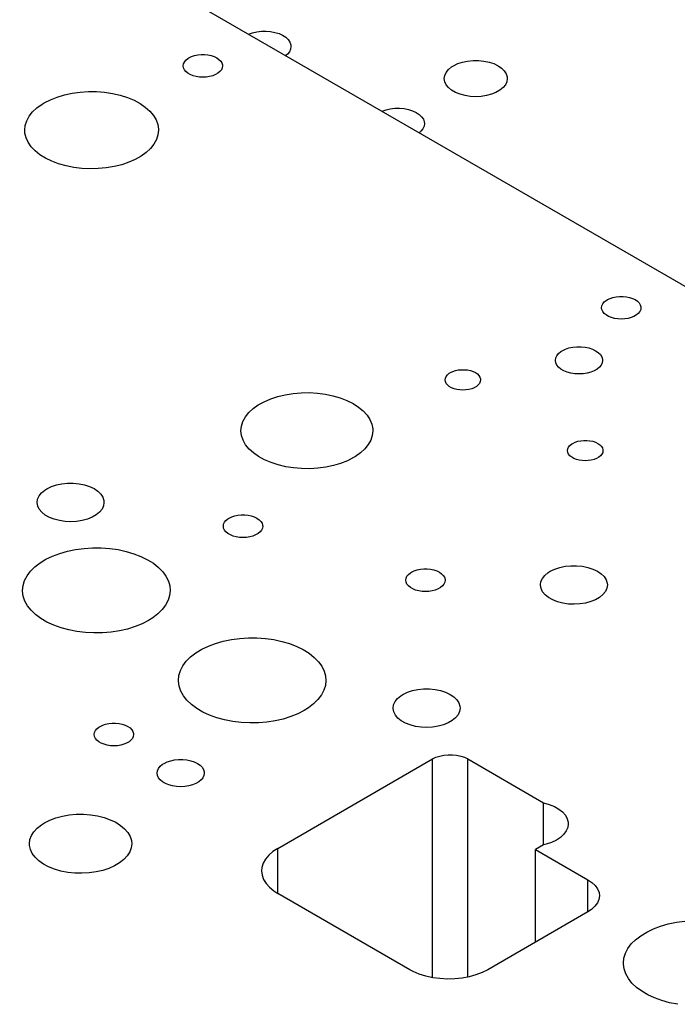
# Model space of a CAD drawing. Header units: inches. Extents: x 3 to 289, y 4 to 291.
# Tile 181 of 256: x 168.31 to 173.53, y 109.8 to 117.62. Entities that reach past the tile are written whole.
import ezdxf

# ---------------------------------------------------------------- set-up
doc = ezdxf.new("R2010")
doc.units = ezdxf.units.IN
doc.header["$LTSCALE"] = 0.5
doc.header["$MEASUREMENT"] = 0
doc.layers.add('MFB', color=7, linetype='Continuous')

msp = doc.modelspace()

# ---------------------------------------------------------------- linework, layer by layer
at = {"layer": 'MFB', "color": 254, "linetype": 'Continuous'}
for p, q in [((166.6275, 119.5229), (173.6986, 115.4404)), ((170.1258, 117.5031), (170.1572, 117.5142)), ((170.1572, 117.5142), (170.1914, 117.522)), ((170.1914, 117.522), (170.2274, 117.5263)), ((170.2274, 117.5263), (170.2642, 117.5268)), ((170.2642, 117.5268), (170.3005, 117.5237)), ((170.3005, 117.5237), (170.3354, 117.517)), ((170.3354, 117.517), (170.3677, 117.5069)), ((170.3677, 117.5069), (170.3965, 117.4937)), ((170.3965, 117.4937), (170.4209, 117.4778)), ((170.4209, 117.4778), (170.4402, 117.4597)), ((170.4402, 117.4597), (170.4537, 117.44)), ((170.4537, 117.44), (170.461, 117.4192)), ((170.461, 117.4192), (170.4624, 117.4053)), ((169.6731, 117.3244), (169.6967, 117.3323)), ((169.6967, 117.3323), (169.7223, 117.3377)), ((169.7223, 117.3377), (169.7491, 117.3404)), ((169.7491, 117.3404), (169.7764, 117.3404)), ((169.7764, 117.3404), (169.8032, 117.3377)), ((169.8032, 117.3377), (169.8288, 117.3323)), ((169.8288, 117.3323), (169.8524, 117.3244)), ((170.4341, 117.3444), (170.4209, 117.3328)), ((170.4497, 117.3636), (170.4341, 117.3444)), ((170.4592, 117.3841), (170.4497, 117.3636)), ((170.4624, 117.4053), (170.4592, 117.3841)), ((169.6065, 117.2505), (169.6089, 117.2662)), ((169.6089, 117.2349), (169.6065, 117.2505)), ((169.6089, 117.2662), (169.6159, 117.2814)), ((169.6159, 117.2814), (169.6274, 117.2956)), ((169.6274, 117.2956), (169.6431, 117.3085)), ((169.6431, 117.3085), (169.6523, 117.3143)), ((169.6523, 117.3143), (169.6731, 117.3244)), ((169.8524, 117.3244), (169.8732, 117.3143)), ((169.8732, 117.3143), (169.8908, 117.3023)), ((169.8908, 117.3023), (169.9044, 117.2886)), ((169.9044, 117.2886), (169.9137, 117.2739)), ((169.9137, 117.2739), (169.9184, 117.2584)), ((169.919, 117.2505), (169.9166, 117.2349)), ((169.9184, 117.2584), (169.919, 117.2505)), ((171.7393, 117.2429), (171.754, 117.2522)), ((171.754, 117.2522), (171.7874, 117.2684)), ((171.7874, 117.2684), (171.8252, 117.2809)), ((171.8252, 117.2809), (171.8661, 117.2895)), ((171.8661, 117.2895), (171.909, 117.2939)), ((171.909, 117.2939), (171.9526, 117.2939)), ((171.9526, 117.2939), (171.9955, 117.2895)), ((171.9955, 117.2895), (172.0365, 117.2809)), ((172.0365, 117.2809), (172.0742, 117.2684)), ((172.0742, 117.2684), (172.1076, 117.2522)), ((172.1076, 117.2522), (172.1356, 117.2329)), ((169.6159, 117.2197), (169.6089, 117.2349)), ((169.6274, 117.2054), (169.6159, 117.2197)), ((169.6431, 117.1925), (169.6274, 117.2054)), ((169.6623, 117.1814), (169.6431, 117.1925)), ((169.6846, 117.1724), (169.6623, 117.1814)), ((169.7093, 117.1658), (169.6846, 117.1724)), ((169.8409, 117.1724), (169.8162, 117.1658)), ((169.8632, 117.1814), (169.8409, 117.1724)), ((169.8825, 117.1925), (169.8632, 117.1814)), ((169.8981, 117.2054), (169.8825, 117.1925)), ((169.9096, 117.2197), (169.8981, 117.2054)), ((169.9166, 117.2349), (169.9096, 117.2197)), ((171.6808, 117.1501), (171.6846, 117.1752)), ((171.6846, 117.1752), (171.6959, 117.1995)), ((171.6959, 117.1995), (171.7143, 117.2223)), ((171.7143, 117.2223), (171.7393, 117.2429)), ((172.1356, 117.2329), (172.1574, 117.2111)), ((172.1574, 117.2111), (172.1723, 117.1875)), ((172.1723, 117.1875), (172.1799, 117.1627)), ((169.7356, 117.1617), (169.7093, 117.1658)), ((169.7628, 117.1603), (169.7356, 117.1617)), ((169.7899, 117.1617), (169.7628, 117.1603)), ((169.8162, 117.1658), (169.7899, 117.1617)), ((171.6846, 117.1251), (171.6808, 117.1501)), ((171.6959, 117.1008), (171.6846, 117.1251)), ((171.7143, 117.078), (171.6959, 117.1008)), ((172.1657, 117.1008), (172.1473, 117.078)), ((172.177, 117.1251), (172.1657, 117.1008)), ((172.1808, 117.1501), (172.177, 117.1251)), ((172.1799, 117.1627), (172.1808, 117.1501)), ((168.6058, 117.0033), (168.6636, 117.0206)), ((168.6636, 117.0206), (168.7247, 117.0337)), ((168.7247, 117.0337), (168.7881, 117.0424)), ((168.7881, 117.0424), (168.8529, 117.0466)), ((168.8529, 117.0466), (168.918, 117.0461)), ((168.918, 117.0461), (168.9826, 117.041)), ((168.9826, 117.041), (169.0456, 117.0314)), ((169.0456, 117.0314), (169.1061, 117.0175)), ((169.1061, 117.0175), (169.1632, 116.9993)), ((171.7393, 117.0573), (171.7143, 117.078)), ((171.7701, 117.0396), (171.7393, 117.0573)), ((171.8058, 117.0251), (171.7701, 117.0396)), ((171.8453, 117.0145), (171.8058, 117.0251)), ((172.0558, 117.0251), (172.0163, 117.0145)), ((172.0915, 117.0396), (172.0558, 117.0251)), ((172.1223, 117.0573), (172.0915, 117.0396)), ((172.1473, 117.078), (172.1223, 117.0573)), ((168.4446, 116.9168), (168.4853, 116.9462)), ((168.4853, 116.9462), (168.5032, 116.9571)), ((168.5032, 116.9571), (168.552, 116.982)), ((168.552, 116.982), (168.6058, 117.0033)), ((169.1632, 116.9993), (169.216, 116.9773)), ((169.216, 116.9773), (169.2637, 116.9517)), ((169.2637, 116.9517), (169.3056, 116.9229)), ((171.8874, 117.008), (171.8453, 117.0145)), ((171.9308, 117.0058), (171.8874, 117.008)), ((171.9742, 117.008), (171.9308, 117.0058)), ((172.0163, 117.0145), (171.9742, 117.008)), ((168.3832, 116.8506), (168.4104, 116.8848)), ((168.4104, 116.8848), (168.4446, 116.9168)), ((169.3056, 116.9229), (169.3412, 116.8913)), ((169.3412, 116.8913), (169.3697, 116.8575)), ((171.1865, 116.8908), (171.2178, 116.9019)), ((171.2178, 116.9019), (171.252, 116.9097)), ((171.252, 116.9097), (171.2881, 116.9139)), ((171.2881, 116.9139), (171.3248, 116.9145)), ((171.3248, 116.9145), (171.3612, 116.9114)), ((171.3612, 116.9114), (171.3961, 116.9046)), ((171.3961, 116.9046), (171.4284, 116.8945)), ((171.4284, 116.8945), (171.4572, 116.8813)), ((171.4572, 116.8813), (171.4816, 116.8654)), ((171.4816, 116.8654), (171.5008, 116.8473)), ((168.3516, 116.7778), (168.3636, 116.8147)), ((168.3636, 116.8147), (168.3832, 116.8506)), ((169.3697, 116.8575), (169.3909, 116.8219)), ((169.3909, 116.8219), (169.4044, 116.7851)), ((169.4044, 116.7851), (169.41, 116.7477)), ((171.5008, 116.8473), (171.5143, 116.8276)), ((171.5143, 116.8276), (171.5217, 116.8068)), ((171.5231, 116.7929), (171.5198, 116.7718)), ((171.5217, 116.8068), (171.5231, 116.7929)), ((168.3476, 116.7402), (168.3516, 116.7778)), ((168.3491, 116.7178), (168.3476, 116.7402)), ((168.3578, 116.6805), (168.3491, 116.7178)), ((169.4061, 116.7027), (169.3942, 116.6657)), ((169.4101, 116.7402), (169.4061, 116.7027)), ((169.41, 116.7477), (169.4101, 116.7402)), ((171.4948, 116.732), (171.4816, 116.7204)), ((171.5103, 116.7513), (171.4948, 116.732)), ((171.5198, 116.7718), (171.5103, 116.7513)), ((168.3744, 116.6441), (168.3578, 116.6805)), ((168.3986, 116.6092), (168.3744, 116.6441)), ((169.3745, 116.6298), (169.3474, 116.5956)), ((169.3942, 116.6657), (169.3745, 116.6298)), ((168.43, 116.5762), (168.3986, 116.6092)), ((168.4681, 116.5457), (168.43, 116.5762)), ((168.5124, 116.5181), (168.4681, 116.5457)), ((169.3132, 116.5636), (169.2725, 116.5342)), ((169.3474, 116.5956), (169.3132, 116.5636)), ((168.5623, 116.4939), (168.5124, 116.5181)), ((168.6169, 116.4734), (168.5623, 116.4939)), ((168.6755, 116.4569), (168.6169, 116.4734)), ((169.174, 116.4852), (169.1177, 116.4662)), ((169.2258, 116.5079), (169.174, 116.4852)), ((169.2725, 116.5342), (169.2258, 116.5079)), ((168.7371, 116.4446), (168.6755, 116.4569)), ((168.8008, 116.4368), (168.7371, 116.4446)), ((168.8657, 116.4336), (168.8008, 116.4368)), ((168.9309, 116.435), (168.8657, 116.4336)), ((168.9952, 116.4409), (168.9309, 116.435)), ((169.0578, 116.4514), (168.9952, 116.4409)), ((169.1177, 116.4662), (169.0578, 116.4514)), ((172.9401, 115.3622), (172.9516, 115.3764)), ((172.9516, 115.3764), (172.9672, 115.3893)), ((172.9672, 115.3893), (172.9764, 115.3951)), ((172.9764, 115.3951), (172.9973, 115.4052)), ((172.9973, 115.4052), (173.0209, 115.4131)), ((173.0209, 115.4131), (173.0465, 115.4185)), ((173.0465, 115.4185), (173.0733, 115.4212)), ((173.0733, 115.4212), (173.1005, 115.4212)), ((173.1005, 115.4212), (173.1274, 115.4185)), ((173.1274, 115.4185), (173.1529, 115.4131)), ((173.1529, 115.4131), (173.1765, 115.4052)), ((173.1765, 115.4052), (173.1974, 115.3951)), ((173.1974, 115.3951), (173.2149, 115.3831)), ((173.2149, 115.3831), (173.2285, 115.3695)), ((172.9307, 115.3313), (172.933, 115.347)), ((172.933, 115.3157), (172.9307, 115.3313)), ((172.933, 115.347), (172.9401, 115.3622)), ((172.9401, 115.3005), (172.933, 115.3157)), ((172.9516, 115.2862), (172.9401, 115.3005)), ((173.2337, 115.3005), (173.2222, 115.2862)), ((173.2285, 115.3695), (173.2378, 115.3547)), ((173.2408, 115.3157), (173.2337, 115.3005)), ((173.2378, 115.3547), (173.2426, 115.3392)), ((173.2432, 115.3313), (173.2408, 115.3157)), ((173.2426, 115.3392), (173.2432, 115.3313)), ((172.9672, 115.2734), (172.9516, 115.2862)), ((172.9865, 115.2622), (172.9672, 115.2734)), ((173.0088, 115.2532), (172.9865, 115.2622)), ((173.0335, 115.2466), (173.0088, 115.2532)), ((173.0598, 115.2425), (173.0335, 115.2466)), ((173.0869, 115.2411), (173.0598, 115.2425)), ((173.114, 115.2425), (173.0869, 115.2411)), ((173.1404, 115.2466), (173.114, 115.2425)), ((173.165, 115.2532), (173.1404, 115.2466)), ((173.1873, 115.2622), (173.165, 115.2532)), ((173.2066, 115.2734), (173.1873, 115.2622)), ((173.2222, 115.2862), (173.2066, 115.2734)), ((172.5883, 114.9672), (172.607, 114.9827)), ((172.607, 114.9827), (172.6181, 114.9897)), ((172.6181, 114.9897), (172.6431, 115.0018)), ((172.6431, 115.0018), (172.6714, 115.0112)), ((172.6714, 115.0112), (172.7021, 115.0177)), ((172.7021, 115.0177), (172.7343, 115.0209)), ((172.7343, 115.0209), (172.767, 115.0209)), ((172.767, 115.0209), (172.7992, 115.0177)), ((172.7992, 115.0177), (172.8299, 115.0112)), ((172.8299, 115.0112), (172.8582, 115.0018)), ((172.8582, 115.0018), (172.8832, 114.9897)), ((172.8832, 114.9897), (172.9043, 114.9752)), ((172.5632, 114.9131), (172.566, 114.9319)), ((172.566, 114.8943), (172.5632, 114.9131)), ((172.566, 114.9319), (172.5745, 114.9501)), ((172.5745, 114.9501), (172.5883, 114.9672)), ((172.9043, 114.9752), (172.9206, 114.9589)), ((172.9206, 114.9589), (172.9318, 114.9411)), ((172.9318, 114.9411), (172.9374, 114.9225)), ((172.9382, 114.9131), (172.9353, 114.8943)), ((172.9374, 114.9225), (172.9382, 114.9131)), ((171.7477, 114.8247), (171.7689, 114.8318)), ((171.7689, 114.8318), (171.7919, 114.8367)), ((171.7919, 114.8367), (171.8161, 114.8391)), ((171.8161, 114.8391), (171.8406, 114.8391)), ((171.8406, 114.8391), (171.8647, 114.8367)), ((171.8647, 114.8367), (171.8877, 114.8318)), ((171.8877, 114.8318), (171.909, 114.8247)), ((172.5745, 114.8761), (172.566, 114.8943)), ((172.5883, 114.859), (172.5745, 114.8761)), ((172.607, 114.8435), (172.5883, 114.859)), ((172.6301, 114.8302), (172.607, 114.8435)), ((172.6569, 114.8194), (172.6301, 114.8302)), ((172.8712, 114.8302), (172.8444, 114.8194)), ((172.8943, 114.8435), (172.8712, 114.8302)), ((172.913, 114.859), (172.8943, 114.8435)), ((172.9269, 114.8761), (172.913, 114.859)), ((172.9353, 114.8943), (172.9269, 114.8761)), ((171.6877, 114.7582), (171.6898, 114.7723)), ((171.6898, 114.7441), (171.6877, 114.7582)), ((171.6898, 114.7723), (171.6962, 114.786)), ((171.6962, 114.786), (171.7065, 114.7988)), ((171.7065, 114.7988), (171.7206, 114.8104)), ((171.7206, 114.8104), (171.7289, 114.8156)), ((171.7289, 114.8156), (171.7477, 114.8247)), ((171.909, 114.8247), (171.9278, 114.8156)), ((171.9278, 114.8156), (171.9435, 114.8048)), ((171.9435, 114.8048), (171.9558, 114.7925)), ((171.9558, 114.7925), (171.9641, 114.7792)), ((171.9641, 114.7792), (171.9684, 114.7653)), ((171.9689, 114.7582), (171.9668, 114.7441)), ((171.9684, 114.7653), (171.9689, 114.7582)), ((172.6865, 114.8114), (172.6569, 114.8194)), ((172.7181, 114.8065), (172.6865, 114.8114)), ((172.7507, 114.8049), (172.7181, 114.8065)), ((172.7832, 114.8065), (172.7507, 114.8049)), ((172.8148, 114.8114), (172.7832, 114.8065)), ((172.8444, 114.8194), (172.8148, 114.8114)), ((171.6962, 114.7305), (171.6898, 114.7441)), ((171.7065, 114.7176), (171.6962, 114.7305)), ((171.7206, 114.706), (171.7065, 114.7176)), ((171.7379, 114.696), (171.7206, 114.706)), ((171.758, 114.6879), (171.7379, 114.696)), ((171.7802, 114.6819), (171.758, 114.6879)), ((171.8039, 114.6783), (171.7802, 114.6819)), ((171.8283, 114.677), (171.8039, 114.6783)), ((171.8527, 114.6783), (171.8283, 114.677)), ((171.8764, 114.6819), (171.8527, 114.6783)), ((171.8986, 114.6879), (171.8764, 114.6819)), ((171.9187, 114.696), (171.8986, 114.6879)), ((171.936, 114.706), (171.9187, 114.696)), ((171.9501, 114.7176), (171.936, 114.706)), ((171.9605, 114.7305), (171.9501, 114.7176)), ((171.9668, 114.7441), (171.9605, 114.7305)), ((170.2497, 114.5847), (170.3015, 114.6071)), ((170.3015, 114.6071), (170.3576, 114.6257)), ((170.3576, 114.6257), (170.4173, 114.6401)), ((170.4173, 114.6401), (170.4796, 114.6501)), ((170.4796, 114.6501), (170.5435, 114.6557)), ((170.5435, 114.6557), (170.6082, 114.6566)), ((170.6082, 114.6566), (170.6726, 114.653)), ((170.6726, 114.653), (170.7357, 114.6447)), ((170.7357, 114.6447), (170.7965, 114.6321)), ((170.7965, 114.6321), (170.8542, 114.6152)), ((170.8542, 114.6152), (170.9078, 114.5943)), ((170.9078, 114.5943), (170.9566, 114.5698)), ((170.1283, 114.4981), (170.1625, 114.5298)), ((170.1625, 114.5298), (170.2032, 114.5588)), ((170.2032, 114.5588), (170.2497, 114.5847)), ((170.9566, 114.5698), (170.9998, 114.542)), ((170.9998, 114.542), (171.0367, 114.5113)), ((170.0815, 114.4286), (170.1012, 114.4642)), ((170.1012, 114.4642), (170.1283, 114.4981)), ((171.0367, 114.5113), (171.0667, 114.4782)), ((171.0667, 114.4782), (171.0895, 114.4433)), ((171.0895, 114.4433), (171.1046, 114.407)), ((170.0656, 114.3546), (170.0696, 114.3919)), ((170.0696, 114.3919), (170.0815, 114.4286)), ((171.1046, 114.407), (171.1118, 114.3699)), ((171.1118, 114.3699), (171.1125, 114.3546)), ((170.0656, 114.3525), (170.0656, 114.3546)), ((170.0701, 114.3153), (170.0656, 114.3525)), ((170.0824, 114.2786), (170.0701, 114.3153)), ((171.0966, 114.2806), (171.0769, 114.2451)), ((171.1085, 114.3173), (171.0966, 114.2806)), ((171.1125, 114.3546), (171.1085, 114.3173)), ((170.1025, 114.2431), (170.0824, 114.2786)), ((170.1301, 114.2093), (170.1025, 114.2431)), ((170.1646, 114.1778), (170.1301, 114.2093)), ((171.0498, 114.2112), (171.0156, 114.1795)), ((171.0769, 114.2451), (171.0498, 114.2112)), ((172.66, 114.1969), (172.6621, 114.211)), ((172.6621, 114.211), (172.6684, 114.2247)), ((172.6684, 114.2247), (172.6788, 114.2375)), ((172.6788, 114.2375), (172.6929, 114.2491)), ((172.6929, 114.2491), (172.7011, 114.2543)), ((172.7011, 114.2543), (172.7199, 114.2634)), ((172.7199, 114.2634), (172.7412, 114.2705)), ((172.7412, 114.2705), (172.7642, 114.2753)), ((172.7642, 114.2753), (172.7883, 114.2778)), ((172.7883, 114.2778), (172.8128, 114.2778)), ((172.8128, 114.2778), (172.837, 114.2753)), ((172.837, 114.2753), (172.86, 114.2705)), ((172.86, 114.2705), (172.8812, 114.2634)), ((172.8812, 114.2634), (172.9, 114.2543)), ((172.9, 114.2543), (172.9158, 114.2435)), ((172.9158, 114.2435), (172.928, 114.2312)), ((172.928, 114.2312), (172.9364, 114.2179)), ((172.9364, 114.2179), (172.9407, 114.204)), ((172.9407, 114.204), (172.9412, 114.1969)), ((170.2056, 114.1489), (170.1646, 114.1778)), ((170.2525, 114.1231), (170.2056, 114.1489)), ((170.3045, 114.101), (170.2525, 114.1231)), ((170.9592, 114.1409), (170.9107, 114.1162)), ((170.9749, 114.1504), (170.9592, 114.1409)), ((171.0156, 114.1795), (170.9749, 114.1504)), ((172.6621, 114.1828), (172.66, 114.1969)), ((172.6684, 114.1691), (172.6621, 114.1828)), ((172.6788, 114.1563), (172.6684, 114.1691)), ((172.6929, 114.1447), (172.6788, 114.1563)), ((172.7102, 114.1347), (172.6929, 114.1447)), ((172.7303, 114.1266), (172.7102, 114.1347)), ((172.7525, 114.1206), (172.7303, 114.1266)), ((172.8709, 114.1266), (172.8487, 114.1206)), ((172.891, 114.1347), (172.8709, 114.1266)), ((172.9083, 114.1447), (172.891, 114.1347)), ((172.9224, 114.1563), (172.9083, 114.1447)), ((172.9327, 114.1691), (172.9224, 114.1563)), ((172.9391, 114.1828), (172.9327, 114.1691)), ((172.9412, 114.1969), (172.9391, 114.1828)), ((170.3609, 114.0826), (170.3045, 114.101)), ((170.4207, 114.0685), (170.3609, 114.0826)), ((170.4831, 114.0587), (170.4207, 114.0685)), ((170.5472, 114.0534), (170.4831, 114.0587)), ((170.6118, 114.0527), (170.5472, 114.0534)), ((170.6762, 114.0566), (170.6118, 114.0527)), ((170.7391, 114.0651), (170.6762, 114.0566)), ((170.7998, 114.078), (170.7391, 114.0651)), ((170.8573, 114.0951), (170.7998, 114.078)), ((170.9107, 114.1162), (170.8573, 114.0951)), ((172.7762, 114.1169), (172.7525, 114.1206)), ((172.8006, 114.1157), (172.7762, 114.1169)), ((172.825, 114.1169), (172.8006, 114.1157)), ((172.8487, 114.1206), (172.825, 114.1169)), ((168.5076, 113.8833), (168.5239, 113.8936)), ((168.5239, 113.8936), (168.5591, 113.9107)), ((168.5591, 113.9107), (168.599, 113.924)), ((168.599, 113.924), (168.6422, 113.9331)), ((168.6422, 113.9331), (168.6875, 113.9378)), ((168.6875, 113.9378), (168.7336, 113.9379)), ((168.7336, 113.9379), (168.779, 113.9335)), ((168.779, 113.9335), (168.8224, 113.9245)), ((168.8224, 113.9245), (168.8624, 113.9114)), ((168.8624, 113.9114), (168.8979, 113.8945)), ((168.8979, 113.8945), (168.9278, 113.8742)), ((168.4461, 113.7851), (168.4501, 113.8116)), ((168.4501, 113.8116), (168.4619, 113.8373)), ((168.4619, 113.8373), (168.4813, 113.8614)), ((168.4813, 113.8614), (168.5076, 113.8833)), ((168.9278, 113.8742), (168.9513, 113.8514)), ((168.9513, 113.8514), (168.9675, 113.8265)), ((168.9675, 113.8265), (168.976, 113.8003)), ((168.4461, 113.7825), (168.4461, 113.7851)), ((168.4509, 113.7561), (168.4461, 113.7825)), ((168.4635, 113.7305), (168.4509, 113.7561)), ((168.9615, 113.7329), (168.9421, 113.7088)), ((168.9733, 113.7586), (168.9615, 113.7329)), ((168.9773, 113.7851), (168.9733, 113.7586)), ((168.976, 113.8003), (168.9773, 113.7851)), ((168.4835, 113.7066), (168.4635, 113.7305)), ((168.5105, 113.685), (168.4835, 113.7066)), ((168.5434, 113.6664), (168.5105, 113.685)), ((168.5815, 113.6515), (168.5434, 113.6664)), ((168.8834, 113.6681), (168.8458, 113.6527)), ((168.9158, 113.687), (168.8834, 113.6681)), ((168.9421, 113.7088), (168.9158, 113.687)), ((169.9464, 113.6414), (169.962, 113.6543)), ((169.962, 113.6543), (169.9712, 113.6601)), ((169.9712, 113.6601), (169.9921, 113.6702)), ((169.9921, 113.6702), (170.0157, 113.6781)), ((170.0157, 113.6781), (170.0413, 113.6834)), ((170.0413, 113.6834), (170.0681, 113.6862)), ((170.0681, 113.6862), (170.0953, 113.6862)), ((170.0953, 113.6862), (170.1221, 113.6834)), ((170.1221, 113.6834), (170.1477, 113.6781)), ((170.1477, 113.6781), (170.1713, 113.6702)), ((170.1713, 113.6702), (170.1922, 113.6601)), ((170.1922, 113.6601), (170.2097, 113.648)), ((168.6234, 113.6405), (168.5815, 113.6515)), ((168.668, 113.6338), (168.6234, 113.6405)), ((168.7139, 113.6318), (168.668, 113.6338)), ((168.7598, 113.6343), (168.7139, 113.6318)), ((168.8042, 113.6414), (168.7598, 113.6343)), ((168.8458, 113.6527), (168.8042, 113.6414)), ((169.9255, 113.5963), (169.9278, 113.612)), ((169.9278, 113.5806), (169.9255, 113.5963)), ((169.9278, 113.612), (169.9349, 113.6272)), ((169.9349, 113.5654), (169.9278, 113.5806)), ((169.9349, 113.6272), (169.9464, 113.6414)), ((170.2097, 113.648), (170.2233, 113.6344)), ((170.2233, 113.6344), (170.2326, 113.6196)), ((170.2356, 113.5806), (170.2285, 113.5654)), ((170.2326, 113.6196), (170.2374, 113.6042)), ((170.238, 113.5963), (170.2356, 113.5806)), ((170.2374, 113.6042), (170.238, 113.5963)), ((169.9464, 113.5512), (169.9349, 113.5654)), ((169.962, 113.5383), (169.9464, 113.5512)), ((169.9813, 113.5272), (169.962, 113.5383)), ((170.0036, 113.5182), (169.9813, 113.5272)), ((170.0283, 113.5115), (170.0036, 113.5182)), ((170.0546, 113.5075), (170.0283, 113.5115)), ((170.0817, 113.5061), (170.0546, 113.5075)), ((170.1088, 113.5075), (170.0817, 113.5061)), ((170.1351, 113.5115), (170.1088, 113.5075)), ((170.1598, 113.5182), (170.1351, 113.5115)), ((170.1821, 113.5272), (170.1598, 113.5182)), ((170.2014, 113.5383), (170.1821, 113.5272)), ((170.217, 113.5512), (170.2014, 113.5383)), ((170.2285, 113.5654), (170.217, 113.5512)), ((168.7518, 113.4116), (168.8185, 113.4205)), ((168.8185, 113.4205), (168.8865, 113.4249)), ((168.8865, 113.4249), (168.955, 113.4246)), ((168.955, 113.4246), (169.0229, 113.4197)), ((169.0229, 113.4197), (169.0894, 113.4103)), ((168.5162, 113.3339), (168.5688, 113.3592)), ((168.5688, 113.3592), (168.6261, 113.3808)), ((168.6261, 113.3808), (168.6874, 113.3983)), ((168.6874, 113.3983), (168.7518, 113.4116)), ((169.0894, 113.4103), (169.1535, 113.3965)), ((169.1535, 113.3965), (169.2143, 113.3784)), ((169.2143, 113.3784), (169.2712, 113.3564)), ((169.2712, 113.3564), (169.3232, 113.3307)), ((168.3937, 113.2395), (168.428, 113.2736)), ((168.428, 113.2736), (168.469, 113.3053)), ((168.469, 113.3053), (168.5162, 113.3339)), ((169.3232, 113.3307), (169.3696, 113.3017)), ((169.3696, 113.3017), (169.4099, 113.2697)), ((169.4099, 113.2697), (169.4434, 113.2353)), ((172.5578, 113.2554), (172.5977, 113.2687)), ((172.5977, 113.2687), (172.6409, 113.2779)), ((172.6409, 113.2779), (172.6862, 113.2826)), ((172.6862, 113.2826), (172.7323, 113.2827)), ((172.7323, 113.2827), (172.7777, 113.2782)), ((172.7777, 113.2782), (172.8211, 113.2693)), ((172.8211, 113.2693), (172.8611, 113.2562)), ((168.3467, 113.1654), (168.3664, 113.2032)), ((168.3664, 113.2032), (168.3937, 113.2395)), ((169.4434, 113.2353), (169.4698, 113.1988)), ((169.4698, 113.1988), (169.4886, 113.1608)), ((171.3774, 113.1833), (171.3844, 113.1985)), ((171.3844, 113.1985), (171.396, 113.2128)), ((171.396, 113.2128), (171.4116, 113.2256)), ((171.4116, 113.2256), (171.4208, 113.2314)), ((171.4208, 113.2314), (171.4417, 113.2415)), ((171.4417, 113.2415), (171.4652, 113.2494)), ((171.4652, 113.2494), (171.4908, 113.2548)), ((171.4908, 113.2548), (171.5177, 113.2575)), ((171.5177, 113.2575), (171.5449, 113.2575)), ((171.5449, 113.2575), (171.5717, 113.2548)), ((171.5717, 113.2548), (171.5973, 113.2494)), ((171.5973, 113.2494), (171.6209, 113.2415)), ((171.6209, 113.2415), (171.6418, 113.2314)), ((171.6418, 113.2314), (171.6593, 113.2194)), ((171.6593, 113.2194), (171.6729, 113.2058)), ((171.6729, 113.2058), (171.6822, 113.191)), ((171.6822, 113.191), (171.6869, 113.1755)), ((172.4606, 113.1821), (172.48, 113.2062)), ((172.48, 113.2062), (172.5063, 113.228)), ((172.5063, 113.228), (172.5226, 113.2383)), ((172.5226, 113.2383), (172.5578, 113.2554)), ((172.8611, 113.2562), (172.8966, 113.2392)), ((172.8966, 113.2392), (172.9265, 113.219)), ((172.9265, 113.219), (172.9499, 113.1961)), ((172.9499, 113.1961), (172.9662, 113.1712)), ((168.3308, 113.087), (168.3348, 113.1265)), ((168.3348, 113.1265), (168.3467, 113.1654)), ((169.4886, 113.1608), (169.4996, 113.1219)), ((169.4996, 113.1219), (169.5027, 113.087)), ((171.375, 113.1676), (171.3774, 113.1833)), ((171.3774, 113.152), (171.375, 113.1676)), ((171.3844, 113.1368), (171.3774, 113.152)), ((171.396, 113.1225), (171.3844, 113.1368)), ((171.4116, 113.1097), (171.396, 113.1225)), ((171.4308, 113.0985), (171.4116, 113.1097)), ((171.651, 113.1097), (171.6317, 113.0985)), ((171.6666, 113.1225), (171.651, 113.1097)), ((171.6781, 113.1368), (171.6666, 113.1225)), ((171.6852, 113.152), (171.6781, 113.1368)), ((171.6875, 113.1676), (171.6852, 113.152)), ((171.6869, 113.1755), (171.6875, 113.1676)), ((172.4448, 113.1299), (172.4487, 113.1564)), ((172.4448, 113.1273), (172.4448, 113.1299)), ((172.4496, 113.1009), (172.4448, 113.1273)), ((172.4487, 113.1564), (172.4606, 113.1821)), ((172.9662, 113.1712), (172.9747, 113.1451)), ((172.976, 113.1299), (172.972, 113.1034)), ((172.9747, 113.1451), (172.976, 113.1299)), ((168.3309, 113.0806), (168.3308, 113.087)), ((168.3362, 113.0412), (168.3309, 113.0806)), ((168.3494, 113.0024), (168.3362, 113.0412)), ((169.4987, 113.0476), (169.4868, 113.0087)), ((169.5027, 113.087), (169.4987, 113.0476)), ((171.4532, 113.0895), (171.4308, 113.0985)), ((171.4778, 113.0829), (171.4532, 113.0895)), ((171.5041, 113.0788), (171.4778, 113.0829)), ((171.5313, 113.0774), (171.5041, 113.0788)), ((171.5584, 113.0788), (171.5313, 113.0774)), ((171.5847, 113.0829), (171.5584, 113.0788)), ((171.6094, 113.0895), (171.5847, 113.0829)), ((171.6317, 113.0985), (171.6094, 113.0895)), ((172.4622, 113.0753), (172.4496, 113.1009)), ((172.4822, 113.0514), (172.4622, 113.0753)), ((172.5091, 113.0298), (172.4822, 113.0514)), ((172.5421, 113.0112), (172.5091, 113.0298)), ((172.9145, 113.0317), (172.8821, 113.0129)), ((172.9408, 113.0536), (172.9145, 113.0317)), ((172.9602, 113.0777), (172.9408, 113.0536)), ((172.972, 113.1034), (172.9602, 113.0777)), ((168.3704, 112.9648), (168.3494, 113.0024)), ((168.3988, 112.9289), (168.3704, 112.9648)), ((169.4671, 112.9708), (169.4398, 112.9346)), ((169.4868, 113.0087), (169.4671, 112.9708)), ((172.5802, 112.9962), (172.5421, 113.0112)), ((172.6221, 112.9852), (172.5802, 112.9962)), ((172.6667, 112.9786), (172.6221, 112.9852)), ((172.7126, 112.9765), (172.6667, 112.9786)), ((172.7585, 112.9791), (172.7126, 112.9765)), ((172.8029, 112.9861), (172.7585, 112.9791)), ((172.8445, 112.9975), (172.8029, 112.9861)), ((172.8821, 113.0129), (172.8445, 112.9975)), ((168.4342, 112.8951), (168.3988, 112.9289)), ((168.4763, 112.8639), (168.4342, 112.8951)), ((169.4055, 112.9004), (169.3645, 112.8688)), ((169.4398, 112.9346), (169.4055, 112.9004)), ((168.5243, 112.8358), (168.4763, 112.8639)), ((168.5777, 112.8111), (168.5243, 112.8358)), ((168.6358, 112.7901), (168.5777, 112.8111)), ((169.2239, 112.7989), (169.1636, 112.7802)), ((169.2799, 112.8215), (169.2239, 112.7989)), ((169.3311, 112.8478), (169.2799, 112.8215)), ((169.3645, 112.8688), (169.3311, 112.8478)), ((168.6977, 112.7733), (168.6358, 112.7901)), ((168.7625, 112.7607), (168.6977, 112.7733)), ((168.8295, 112.7525), (168.7625, 112.7607)), ((168.8976, 112.7489), (168.8295, 112.7525)), ((168.966, 112.7499), (168.8976, 112.7489)), ((169.0338, 112.7555), (168.966, 112.7499)), ((169.0999, 112.7657), (169.0338, 112.7555)), ((169.1636, 112.7802), (169.0999, 112.7657)), ((169.7536, 112.6195), (169.8062, 112.6448)), ((169.8062, 112.6448), (169.8635, 112.6663)), ((169.8635, 112.6663), (169.9248, 112.6839)), ((169.9248, 112.6839), (169.9893, 112.6972)), ((169.9893, 112.6972), (170.056, 112.7061)), ((170.056, 112.7061), (170.124, 112.7104)), ((170.124, 112.7104), (170.1924, 112.7102)), ((170.1924, 112.7102), (170.2603, 112.7053)), ((170.2603, 112.7053), (170.3268, 112.6959)), ((170.3268, 112.6959), (170.3909, 112.682)), ((170.3909, 112.682), (170.4518, 112.664)), ((170.4518, 112.664), (170.5086, 112.642)), ((170.5086, 112.642), (170.5606, 112.6163)), ((169.6311, 112.525), (169.6654, 112.5592)), ((169.6654, 112.5592), (169.7065, 112.5908)), ((169.7065, 112.5908), (169.7536, 112.6195)), ((170.5606, 112.6163), (170.607, 112.5873)), ((170.607, 112.5873), (170.6473, 112.5553)), ((169.5842, 112.4509), (169.6039, 112.4888)), ((169.6039, 112.4888), (169.6311, 112.525)), ((170.6473, 112.5553), (170.6808, 112.5209)), ((170.6808, 112.5209), (170.7072, 112.4844)), ((170.7072, 112.4844), (170.726, 112.4464)), ((169.5682, 112.3726), (169.5722, 112.412)), ((169.5722, 112.412), (169.5842, 112.4509)), ((170.726, 112.4464), (170.737, 112.4074)), ((170.737, 112.4074), (170.7401, 112.3726)), ((169.5683, 112.3662), (169.5682, 112.3726)), ((169.5736, 112.3268), (169.5683, 112.3662)), ((169.5868, 112.288), (169.5736, 112.3268)), ((170.7361, 112.3331), (170.7242, 112.2942)), ((170.7401, 112.3726), (170.7361, 112.3331)), ((169.6078, 112.2504), (169.5868, 112.288)), ((169.6362, 112.2145), (169.6078, 112.2504)), ((170.7045, 112.2564), (170.6773, 112.2201)), ((170.7242, 112.2942), (170.7045, 112.2564)), ((171.3097, 112.2284), (171.336, 112.2503)), ((171.336, 112.2503), (171.3523, 112.2606)), ((171.3523, 112.2606), (171.3876, 112.2777)), ((171.3876, 112.2777), (171.4274, 112.291)), ((171.4274, 112.291), (171.4706, 112.3002)), ((171.4706, 112.3002), (171.516, 112.3049)), ((171.516, 112.3049), (171.562, 112.305)), ((171.562, 112.305), (171.6074, 112.3005)), ((171.6074, 112.3005), (171.6508, 112.2915)), ((171.6508, 112.2915), (171.6908, 112.2784)), ((171.6908, 112.2784), (171.7264, 112.2615)), ((171.7264, 112.2615), (171.7563, 112.2413)), ((169.6717, 112.1807), (169.6362, 112.2145)), ((169.7137, 112.1495), (169.6717, 112.1807)), ((170.6429, 112.186), (170.6019, 112.1543)), ((170.6773, 112.2201), (170.6429, 112.186)), ((171.2745, 112.1521), (171.2785, 112.1786)), ((171.2785, 112.1786), (171.2903, 112.2043)), ((171.2903, 112.2043), (171.3097, 112.2284)), ((171.7563, 112.2413), (171.7797, 112.2184)), ((171.7797, 112.2184), (171.7959, 112.1935)), ((171.7959, 112.1935), (171.8044, 112.1674)), ((169.7618, 112.1214), (169.7137, 112.1495)), ((169.8152, 112.0967), (169.7618, 112.1214)), ((169.8732, 112.0757), (169.8152, 112.0967)), ((170.5174, 112.1071), (170.4613, 112.0845)), ((170.5685, 112.1334), (170.5174, 112.1071)), ((170.6019, 112.1543), (170.5685, 112.1334)), ((171.2745, 112.1496), (171.2745, 112.1521)), ((171.2793, 112.1231), (171.2745, 112.1496)), ((171.2919, 112.0975), (171.2793, 112.1231)), ((171.312, 112.0736), (171.2919, 112.0975)), ((171.7899, 112.1), (171.7705, 112.0758)), ((171.8017, 112.1256), (171.7899, 112.1)), ((171.8057, 112.1521), (171.8017, 112.1256)), ((171.8044, 112.1674), (171.8057, 112.1521)), ((168.9459, 112.0067), (168.9668, 112.0168)), ((168.9668, 112.0168), (168.9904, 112.0247)), ((168.9904, 112.0247), (169.016, 112.03)), ((169.016, 112.03), (169.0428, 112.0328)), ((169.0428, 112.0328), (169.07, 112.0328)), ((169.07, 112.0328), (169.0968, 112.03)), ((169.0968, 112.03), (169.1224, 112.0247)), ((169.1224, 112.0247), (169.146, 112.0168)), ((169.146, 112.0168), (169.1669, 112.0067)), ((169.9351, 112.0588), (169.8732, 112.0757)), ((169.9999, 112.0462), (169.9351, 112.0588)), ((170.0669, 112.0381), (169.9999, 112.0462)), ((170.1351, 112.0345), (170.0669, 112.0381)), ((170.2035, 112.0355), (170.1351, 112.0345)), ((170.2712, 112.0411), (170.2035, 112.0355)), ((170.3374, 112.0512), (170.2712, 112.0411)), ((170.401, 112.0658), (170.3374, 112.0512)), ((170.4613, 112.0845), (170.401, 112.0658)), ((171.3389, 112.052), (171.312, 112.0736)), ((171.3719, 112.0335), (171.3389, 112.052)), ((171.4099, 112.0185), (171.3719, 112.0335)), ((171.4518, 112.0075), (171.4099, 112.0185)), ((171.6742, 112.0198), (171.6326, 112.0084)), ((171.7118, 112.0351), (171.6742, 112.0198)), ((171.7442, 112.054), (171.7118, 112.0351)), ((171.7705, 112.0758), (171.7442, 112.054)), ((168.9002, 111.9429), (168.9025, 111.9586)), ((168.9025, 111.9272), (168.9002, 111.9429)), ((168.9025, 111.9586), (168.9096, 111.9738)), ((168.9096, 111.9738), (168.9211, 111.988)), ((168.9211, 111.988), (168.9367, 112.0009)), ((168.9367, 112.0009), (168.9459, 112.0067)), ((169.1669, 112.0067), (169.1844, 111.9947)), ((169.1844, 111.9947), (169.198, 111.981)), ((169.198, 111.981), (169.2073, 111.9663)), ((169.2073, 111.9663), (169.2121, 111.9508)), ((169.2127, 111.9429), (169.2103, 111.9272)), ((169.2121, 111.9508), (169.2127, 111.9429)), ((171.4964, 112.0009), (171.4518, 112.0075)), ((171.5423, 111.9988), (171.4964, 112.0009)), ((171.5882, 112.0013), (171.5423, 111.9988)), ((171.6326, 112.0084), (171.5882, 112.0013)), ((168.9096, 111.9121), (168.9025, 111.9272)), ((168.9211, 111.8978), (168.9096, 111.9121)), ((168.9367, 111.8849), (168.9211, 111.8978)), ((168.956, 111.8738), (168.9367, 111.8849)), ((168.9783, 111.8648), (168.956, 111.8738)), ((169.003, 111.8581), (168.9783, 111.8648)), ((169.0293, 111.8541), (169.003, 111.8581)), ((169.1098, 111.8581), (169.0835, 111.8541)), ((169.1345, 111.8648), (169.1098, 111.8581)), ((169.1568, 111.8738), (169.1345, 111.8648)), ((169.1761, 111.8849), (169.1568, 111.8738)), ((169.1917, 111.8978), (169.1761, 111.8849)), ((169.2032, 111.9121), (169.1917, 111.8978)), ((169.2103, 111.9272), (169.2032, 111.9121)), ((169.0564, 111.8527), (169.0293, 111.8541)), ((169.0835, 111.8541), (169.0564, 111.8527)), ((171.644, 111.7717), (171.6764, 111.7785)), ((171.6764, 111.7785), (171.7103, 111.782)), ((171.7103, 111.782), (171.7447, 111.782)), ((171.7447, 111.782), (171.7786, 111.7785)), ((171.7786, 111.7785), (171.811, 111.7717)), ((169.4244, 111.6909), (169.4431, 111.7063)), ((169.4431, 111.7063), (169.4541, 111.7133)), ((169.4541, 111.7133), (169.4792, 111.7254)), ((169.4792, 111.7254), (169.5075, 111.7348)), ((169.5075, 111.7348), (169.5382, 111.7413)), ((169.5382, 111.7413), (169.5704, 111.7446)), ((169.5704, 111.7446), (169.6031, 111.7446)), ((169.6031, 111.7446), (169.6353, 111.7413)), ((169.6353, 111.7413), (169.666, 111.7348)), ((169.666, 111.7348), (169.6943, 111.7254)), ((169.6943, 111.7254), (169.7193, 111.7133)), ((169.7193, 111.7133), (169.7403, 111.6988)), ((170.3575, 111.0387), (171.5878, 111.749)), ((171.5878, 111.749), (171.6142, 111.7618)), ((171.6142, 111.7618), (171.644, 111.7717)), ((171.811, 111.7717), (171.8408, 111.7618)), ((171.8408, 111.7618), (171.8672, 111.749)), ((171.8672, 111.749), (172.47, 111.401)), ((169.3992, 111.6367), (169.4021, 111.6555)), ((169.4021, 111.6179), (169.3992, 111.6367)), ((169.4021, 111.6555), (169.4105, 111.6738)), ((169.4105, 111.6738), (169.4244, 111.6909)), ((169.7403, 111.6988), (169.7567, 111.6825)), ((169.7567, 111.6825), (169.7678, 111.6647)), ((169.7678, 111.6647), (169.7735, 111.6462)), ((169.7742, 111.6367), (169.7714, 111.6179)), ((169.7735, 111.6462), (169.7742, 111.6367)), ((169.4105, 111.5997), (169.4021, 111.6179)), ((169.4244, 111.5826), (169.4105, 111.5997)), ((169.4431, 111.5671), (169.4244, 111.5826)), ((169.4662, 111.5538), (169.4431, 111.5671)), ((169.493, 111.543), (169.4662, 111.5538)), ((169.5226, 111.535), (169.493, 111.543)), ((169.6805, 111.543), (169.6509, 111.535)), ((169.7073, 111.5538), (169.6805, 111.543)), ((169.7304, 111.5671), (169.7073, 111.5538)), ((169.7491, 111.5826), (169.7304, 111.5671)), ((169.7629, 111.5997), (169.7491, 111.5826)), ((169.7714, 111.6179), (169.7629, 111.5997)), ((169.5542, 111.5301), (169.5226, 111.535)), ((169.5867, 111.5285), (169.5542, 111.5301)), ((169.6193, 111.5301), (169.5867, 111.5285)), ((169.6509, 111.535), (169.6193, 111.5301)), ((172.47, 111.0662), (172.47, 111.401)), ((172.47, 111.401), (172.5147, 111.3881)), ((172.5147, 111.3881), (172.5553, 111.3713)), ((168.701, 111.3041), (168.7573, 111.3091)), ((168.7573, 111.3091), (168.8143, 111.3096)), ((168.8143, 111.3096), (168.8708, 111.3054)), ((172.5553, 111.3713), (172.5907, 111.3509)), ((172.5907, 111.3509), (172.62, 111.3276)), ((172.62, 111.3276), (172.6426, 111.3018)), ((168.481, 111.2268), (168.504, 111.2412)), ((168.504, 111.2412), (168.547, 111.2628)), ((168.547, 111.2628), (168.5948, 111.2807)), ((168.5948, 111.2807), (168.6465, 111.2945)), ((168.6465, 111.2945), (168.701, 111.3041)), ((168.8708, 111.3054), (168.9257, 111.2967)), ((168.9257, 111.2967), (168.9781, 111.2837)), ((168.9781, 111.2837), (169.0267, 111.2665)), ((169.0267, 111.2665), (169.0707, 111.2456)), ((169.0707, 111.2456), (169.1092, 111.2214)), ((172.6426, 111.3018), (172.6577, 111.2743)), ((172.6577, 111.2743), (172.6651, 111.2458)), ((172.6658, 111.2336), (172.6618, 111.2048)), ((172.6651, 111.2458), (172.6658, 111.2336)), ((168.4009, 111.1404), (168.4205, 111.1713)), ((168.4205, 111.1713), (168.4473, 111.2003)), ((168.4473, 111.2003), (168.481, 111.2268)), ((169.1092, 111.2214), (169.1414, 111.1943)), ((169.1414, 111.1943), (169.1668, 111.1648)), ((169.1668, 111.1648), (169.1848, 111.1336)), ((172.6499, 111.1768), (172.6305, 111.1503)), ((172.6618, 111.2048), (172.6499, 111.1768)), ((168.385, 111.0754), (168.389, 111.1082)), ((168.3856, 111.0628), (168.385, 111.0754)), ((168.389, 111.1082), (168.4009, 111.1404)), ((169.1848, 111.1336), (169.195, 111.1012)), ((169.1975, 111.0754), (169.1935, 111.0426)), ((169.195, 111.1012), (169.1975, 111.0754)), ((172.5324, 111.0858), (172.4894, 111.0712)), ((172.571, 111.1041), (172.5324, 111.0858)), ((172.6039, 111.1258), (172.571, 111.1041)), ((172.6305, 111.1503), (172.6039, 111.1258)), ((168.3926, 111.0302), (168.3856, 111.0628)), ((168.4075, 110.9984), (168.3926, 111.0302)), ((168.4299, 110.9682), (168.4075, 110.9984)), ((169.1816, 111.0104), (169.162, 110.9795)), ((169.1935, 111.0426), (169.1816, 111.0104)), ((170.3186, 111.0129), (170.2861, 110.9844)), ((170.3575, 111.0387), (170.3186, 111.0129)), ((172.47, 111.0662), (172.4063, 111.0295)), ((172.4063, 111.0295), (172.8217, 110.7896)), ((172.4063, 110.2946), (172.4063, 111.0295)), ((172.4894, 111.0712), (172.47, 111.0662)), ((168.4595, 110.94), (168.4299, 110.9682)), ((168.4955, 110.9146), (168.4595, 110.94)), ((169.1015, 110.924), (169.0617, 110.9004)), ((169.1351, 110.9505), (169.1015, 110.924)), ((169.162, 110.9795), (169.1351, 110.9505)), ((170.2423, 110.9212), (170.2319, 110.8876)), ((170.2605, 110.9537), (170.2423, 110.9212)), ((170.2861, 110.9844), (170.2605, 110.9537)), ((168.5374, 110.8923), (168.4955, 110.9146)), ((168.5843, 110.8736), (168.5374, 110.8923)), ((168.6352, 110.8588), (168.5843, 110.8736)), ((168.6892, 110.8484), (168.6352, 110.8588)), ((168.7452, 110.8424), (168.6892, 110.8484)), ((168.8021, 110.8409), (168.7452, 110.8424)), ((168.8589, 110.8441), (168.8021, 110.8409)), ((168.9142, 110.8519), (168.8589, 110.8441)), ((168.9672, 110.864), (168.9142, 110.8519)), ((169.0167, 110.8803), (168.9672, 110.864)), ((169.0617, 110.9004), (169.0167, 110.8803)), ((170.2319, 110.8876), (170.2293, 110.86)), ((170.2293, 110.86), (170.2333, 110.826)), ((170.2333, 110.826), (170.2452, 110.7925)), ((170.2452, 110.7925), (170.2649, 110.7603)), ((172.8217, 110.7896), (172.8541, 110.7677)), ((172.8541, 110.7677), (172.8801, 110.743)), ((170.2649, 110.7603), (170.2918, 110.73)), ((170.2918, 110.73), (170.3256, 110.702)), ((170.3256, 110.702), (170.3575, 110.6814)), ((172.8801, 110.743), (172.8988, 110.7163)), ((172.8988, 110.7163), (172.91, 110.6882)), ((172.91, 110.6882), (172.9133, 110.662)), ((171.4075, 110.0752), (170.3575, 110.6814)), ((172.8974, 110.6053), (172.8779, 110.5787)), ((172.9093, 110.6333), (172.8974, 110.6053)), ((172.9133, 110.662), (172.9093, 110.6333)), ((172.8217, 110.5345), (172.0263, 110.0752)), ((172.8514, 110.5543), (172.8217, 110.5345)), ((172.8779, 110.5787), (172.8514, 110.5543)), ((173.4604, 110.4385), (173.5248, 110.4519)), ((173.5248, 110.4519), (173.5915, 110.4608)), ((173.242, 110.3455), (173.2891, 110.3741)), ((173.2891, 110.3741), (173.3417, 110.3994)), ((173.3417, 110.3994), (173.3991, 110.421)), ((173.3991, 110.421), (173.4604, 110.4385)), ((173.1666, 110.2797), (173.201, 110.3139)), ((173.201, 110.3139), (173.242, 110.3455)), ((173.1197, 110.2056), (173.1394, 110.2434)), ((173.1394, 110.2434), (173.1666, 110.2797)), ((173.1038, 110.1272), (173.1078, 110.1667)), ((173.1078, 110.1667), (173.1197, 110.2056)), ((171.4343, 110.061), (171.4075, 110.0752)), ((171.4819, 110.0408), (171.4343, 110.061)), ((172.0263, 110.0752), (171.9817, 110.0527)), ((173.1039, 110.1208), (173.1038, 110.1272)), ((173.1092, 110.0814), (173.1039, 110.1208)), ((173.1224, 110.0427), (173.1092, 110.0814)), ((171.5338, 110.0244), (171.4819, 110.0408)), ((171.589, 110.0122), (171.5338, 110.0244)), ((171.6466, 110.0045), (171.589, 110.0122)), ((171.7055, 110.0013), (171.6466, 110.0045)), ((171.7645, 110.0027), (171.7055, 110.0013)), ((171.8228, 110.0087), (171.7645, 110.0027)), ((171.879, 110.0192), (171.8228, 110.0087)), ((171.9323, 110.034), (171.879, 110.0192)), ((171.9817, 110.0527), (171.9323, 110.034)), ((173.1433, 110.0051), (173.1224, 110.0427)), ((173.1717, 109.9691), (173.1433, 110.0051)), ((173.2072, 109.9353), (173.1717, 109.9691)), ((173.2492, 109.9041), (173.2072, 109.9353)), ((173.2973, 109.876), (173.2492, 109.9041)), ((173.3507, 109.8513), (173.2973, 109.876)), ((173.4088, 109.8304), (173.3507, 109.8513)), ((173.4706, 109.8135), (173.4088, 109.8304)), ((173.5355, 109.8009), (173.4706, 109.8135))]:
    msp.add_line(p, q, dxfattribs=at)
at = {"layer": 'MFB', "color": 4, "linetype": 'Continuous'}
for p, q in [((171.5878, 110.0125), (171.5878, 111.749)), ((171.8672, 110.0166), (171.8672, 111.749)), ((170.3575, 110.6814), (170.3575, 111.0387)), ((172.8217, 110.5345), (172.8217, 110.7896))]:
    msp.add_line(p, q, dxfattribs=at)

doc.saveas('drawing.dxf')
